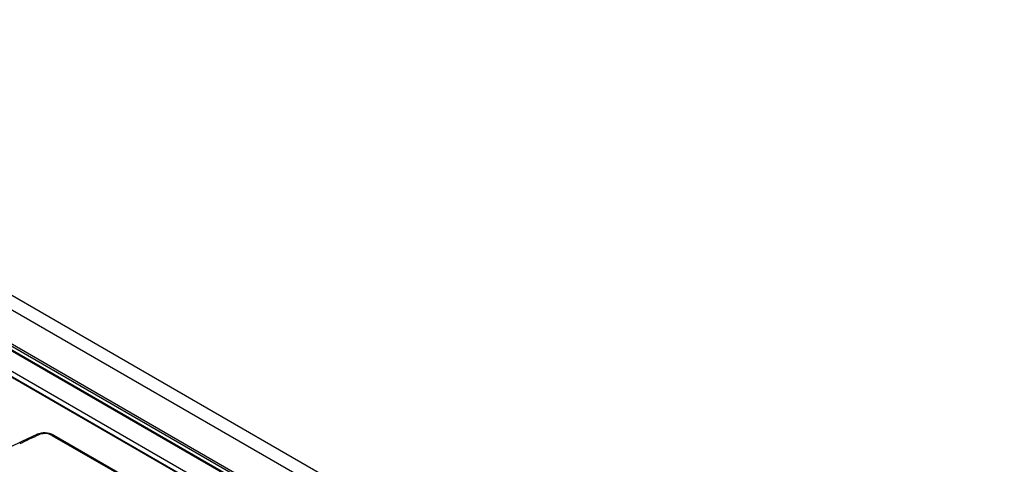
# Model space of a CAD drawing. Header units: inches. Extents: x 0 to 82.7, y 0 to 58.5.
# Tile 41 of 67: x 72.406 to 73.763, y 20.459 to 21.072. Entities that reach past the tile are written whole.
import ezdxf

# ---------------------------------------------------------------- set-up
doc = ezdxf.new("R2010")
doc.units = ezdxf.units.IN
doc.header["$LTSCALE"] = 4.547244
doc.header["$MEASUREMENT"] = 0
doc.layers.get('0').update_dxf_attribs({"linetype": 'CONTINUOUS'})

msp = doc.modelspace()

# ---------------------------------------------------------------- linework, layer by layer
at = {"color": 7, "linetype": 'CONTINUOUS'}
for p, q in [((71.007, 21.4934), (76.7088, 18.2016)), ((70.9885, 21.4841), (76.6902, 18.1923)), ((71.7625, 20.982), (73.5651, 19.9412)), ((73.5662, 19.9453), (71.7626, 20.9865)), ((73.5659, 19.9388), (71.7632, 20.9796)), ((73.5677, 19.9475), (71.7641, 20.9887)), ((71.7448, 20.9546), (73.5168, 19.9316)), ((71.7465, 20.9546), (73.5184, 19.9316)), ((73.5525, 19.9184), (71.7552, 20.9561)), ((72.4095, 20.49), (72.3779, 20.4749)), ((72.4299, 20.4997), (72.4095, 20.49)), ((72.4346, 20.5), (72.4328, 20.4993)), ((72.4508, 20.4985), (72.5563, 20.4376)), ((72.4534, 20.4986), (72.5589, 20.4377))]:
    msp.add_line(p, q, dxfattribs=at)
for points in [[(72.4417, 20.5018), (72.4387, 20.5018), (72.4358, 20.5015), (72.4329, 20.5008)], [(72.4476, 20.5009), (72.4447, 20.5015), (72.4417, 20.5018)], [(72.4329, 20.5008), (72.4302, 20.4998), (72.4299, 20.4997)], [(72.4534, 20.4986), (72.453, 20.4988), (72.4504, 20.5), (72.4476, 20.5009)]]:
    msp.add_lwpolyline(points, dxfattribs=at)
for centre, radius, start, end in [((74.3384, 16.4348), 4.489, 115.3046, 115.4908), ((74.3019, 16.5119), 4.4038, 115.115, 115.3046)]:
    msp.add_arc(centre, radius, start, end, dxfattribs=at)
for points, knots in [([(72.4328, 20.4993), (72.4323, 20.4996), (72.4314, 20.5001), (72.4301, 20.5001), (72.4298, 20.4998)], [0, 0, 0, 0, 0.564974, 1, 1, 1, 1]), ([(72.4534, 20.4986), (72.453, 20.4987), (72.4521, 20.4989), (72.4512, 20.4987), (72.4508, 20.4985)], [0, 0, 0, 0, 0.470236, 1, 1, 1, 1])]:
    msp.add_open_spline(points, degree=3, knots=knots, dxfattribs=at)
for points in [[(72.443, 20.5009), (72.4402, 20.5011), (72.4373, 20.5009), (72.4346, 20.5)], [(72.4508, 20.4985), (72.4484, 20.4999), (72.4457, 20.5006), (72.443, 20.5009)]]:
    msp.add_open_spline(points, degree=3, dxfattribs=at)

doc.saveas('drawing.dxf')
